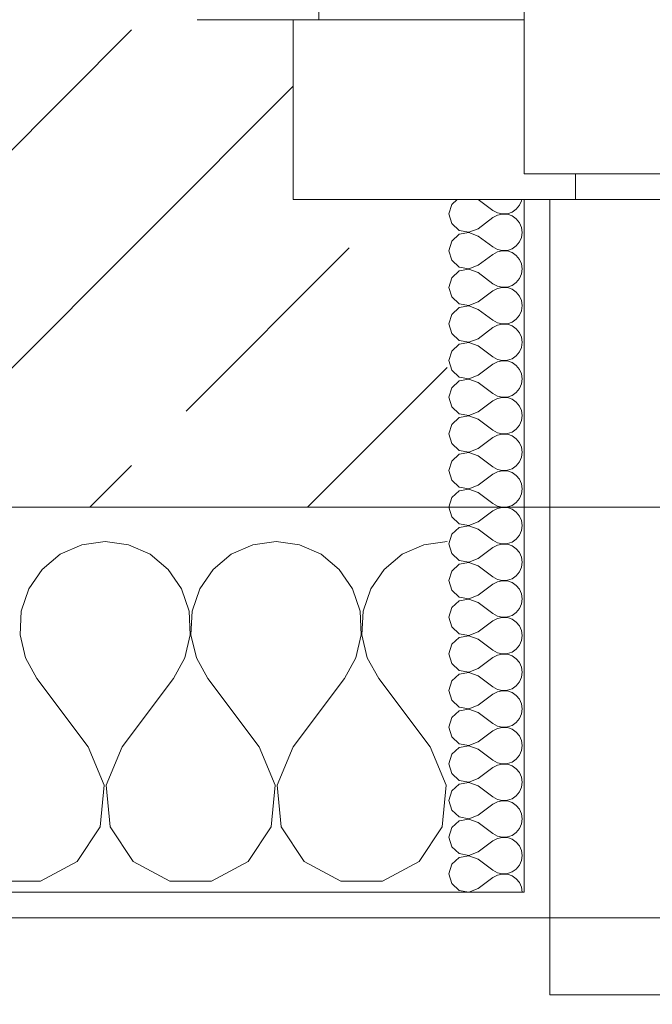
# Model space of a CAD drawing. Header units: metres. Extents: x -4 to 100, y -11 to 17.
# Tile 225 of 256: x 22.633 to 22.88, y -0.189 to 0.195. Entities that reach past the tile are written whole.
import ezdxf

# ---------------------------------------------------------------- set-up
doc = ezdxf.new("R2010")
doc.units = ezdxf.units.M
doc.header["$MEASUREMENT"] = 0
for name, pattern in [('Strichlinie eng', [0.115, 0.075, -0.04]), ('Untersicht', [0.1, 0.075, -0.025]), ('Wipeout_Contour', [1, 0, -1])]:
    doc.linetypes.add(name, pattern=pattern)
for name, color, linetype in [('152 - Bemaßung_ Beschriftung.Ausbau', 7, 'Continuous'), ('603 - Struktur.Bodenplatte_ Decke Roh', 7, 'Continuous'), ('604 - Struktur.Wand Aussen', 7, 'Continuous'), ('Neubau_653 - Abdeckung.TB Verkofferung', 7, 'Continuous')]:
    doc.layers.add(name, color=color, linetype=linetype)
doc.styles.add('ERSTELLTER_STIL_2', font='txt')
doc.dimstyles.new('ERSTELLTER_STIL__3', dxfattribs={"dimtxt": 0.1, "dimasz": 0.0532, "dimexe": 0.18, "dimexo": 0.0625, "dimgap": 0, "dimtad": 1, "dimzin": 0, "dimdsep": 46, "dimtxsty": 'ERSTELLTER_STIL_2', "dimblk": 'ARROWHEAD_2', "dimblk1": 'ARROWHEAD_2', "dimblk2": 'ARROWHEAD_2', "dimcen": 0.09, "dimse1": 1, "dimse2": 1, "dimclrd": 7, "dimclre": 7, "dimclrt": 7, "dimazin": 0, "dimtfac": 1, "dimtdec": 4, "dimtmove": 0, "dimatfit": 3, "dimfxl": 1, "dimtolj": 1, "dimtzin": 0, "dimarcsym": 0})
doc.dimstyles.new('ERSTELLTER_STIL__4', dxfattribs={"dimtxt": 0.1, "dimasz": 0.0532, "dimexe": 0.18, "dimexo": 0.0625, "dimgap": 0, "dimtad": 1, "dimzin": 0, "dimdsep": 46, "dimtxsty": 'ERSTELLTER_STIL_2', "dimblk": 'ARROWHEAD_2', "dimblk1": 'ARROWHEAD_2', "dimblk2": 'ARROWHEAD_2', "dimcen": 0.09, "dimse1": 1, "dimse2": 1, "dimclrd": 7, "dimclre": 7, "dimclrt": 7, "dimazin": 0, "dimtfac": 1, "dimtdec": 4, "dimtmove": 2, "dimatfit": 3, "dimfxl": 1, "dimtolj": 1, "dimtzin": 0, "dimarcsym": 0})
doc.dimstyles.new('ERSTELLTER_STIL__5', dxfattribs={"dimtxt": 0.1, "dimasz": 0.0532, "dimexe": 0.18, "dimexo": 0.0625, "dimgap": 0, "dimtad": 1, "dimtih": 1, "dimtoh": 1, "dimzin": 0, "dimdsep": 46, "dimtxsty": 'ERSTELLTER_STIL_2', "dimblk": 'ARROWHEAD_2', "dimblk1": 'ARROWHEAD_2', "dimblk2": 'ARROWHEAD_2', "dimcen": 0.09, "dimse1": 1, "dimse2": 1, "dimclrd": 7, "dimclre": 7, "dimclrt": 7, "dimazin": 0, "dimtfac": 1, "dimtdec": 4, "dimtmove": 0, "dimatfit": 3, "dimfxl": 1, "dimtolj": 1, "dimtzin": 0, "dimarcsym": 0})
pattern_1 = [(0, (0, 0), (0, 0.08660254), [0, -0.05]), (0, (0.025, 0.0433), (0, 0.08660254), [0, -0.05])]

# ---------------------------------------------------------------- blocks, each defined once
blk = doc.blocks.new('*X123')
at = {"layer": '604 - Struktur.Wand Aussen', "color": 7, "linetype": 'Continuous', "lineweight": 5}
for p, q in [((22.65756, -0.0096), (22.64914, -0.01331)), ((22.66667, -0.00833), (22.65756, -0.0096)), ((22.67578, -0.0096), (22.66667, -0.00833)), ((22.68419, -0.01331), (22.67578, -0.0096)), ((22.72422, -0.0096), (22.71581, -0.01331)), ((22.73333, -0.00833), (22.72422, -0.0096)), ((22.74244, -0.0096), (22.73333, -0.00833)), ((22.75086, -0.01331), (22.74244, -0.0096)), ((22.79089, -0.0096), (22.78248, -0.01331)), ((22.8, -0.00833), (22.79089, -0.0096)), ((22.64914, -0.01331), (22.64206, -0.01918)), ((22.69127, -0.01918), (22.68419, -0.01331)), ((22.71581, -0.01331), (22.70873, -0.01918)), ((22.75794, -0.01918), (22.75086, -0.01331)), ((22.78248, -0.01331), (22.77539, -0.01918)), ((22.64206, -0.01918), (22.63685, -0.02676)), ((22.69648, -0.02676), (22.69127, -0.01918)), ((22.70873, -0.01918), (22.70352, -0.02676)), ((22.76315, -0.02676), (22.75794, -0.01918)), ((22.77539, -0.01918), (22.77019, -0.02676)), ((22.63685, -0.02676), (22.63391, -0.03547)), ((22.69942, -0.03547), (22.69648, -0.02676)), ((22.70352, -0.02676), (22.70058, -0.03547)), ((22.76609, -0.03547), (22.76315, -0.02676)), ((22.77019, -0.02676), (22.76725, -0.03547)), ((22.63391, -0.03547), (22.63347, -0.04466)), ((22.69987, -0.04466), (22.69942, -0.03547)), ((22.70058, -0.03547), (22.70013, -0.04466)), ((22.76653, -0.04466), (22.76609, -0.03547)), ((22.76725, -0.03547), (22.7668, -0.04466)), ((22.63347, -0.04466), (22.63555, -0.05362)), ((22.69778, -0.05362), (22.69987, -0.04466)), ((22.70013, -0.04466), (22.70222, -0.05362)), ((22.76445, -0.05362), (22.76653, -0.04466)), ((22.7668, -0.04466), (22.76888, -0.05362)), ((22.63555, -0.05362), (22.64, -0.06167)), ((22.69333, -0.06167), (22.69778, -0.05362)), ((22.70222, -0.05362), (22.70667, -0.06167)), ((22.76, -0.06167), (22.76445, -0.05362)), ((22.76888, -0.05362), (22.77333, -0.06167)), ((22.66, -0.08833), (22.64, -0.06167)), ((22.67333, -0.08833), (22.69333, -0.06167)), ((22.72667, -0.08833), (22.70667, -0.06167)), ((22.74, -0.08833), (22.76, -0.06167)), ((22.79333, -0.08833), (22.77333, -0.06167)), ((22.66629, -0.1033), (22.66, -0.08833)), ((22.67333, -0.08833), (22.66705, -0.1033)), ((22.73295, -0.1033), (22.72667, -0.08833)), ((22.74, -0.08833), (22.73371, -0.1033)), ((22.79962, -0.1033), (22.79333, -0.08833)), ((22.66475, -0.11947), (22.66629, -0.1033)), ((22.66705, -0.1033), (22.66858, -0.11947)), ((22.73142, -0.11947), (22.73295, -0.1033)), ((22.73371, -0.1033), (22.73525, -0.11947)), ((22.79808, -0.11947), (22.79962, -0.1033)), ((22.65576, -0.13299), (22.66475, -0.11947)), ((22.66858, -0.11947), (22.67757, -0.13299)), ((22.72243, -0.13299), (22.73142, -0.11947)), ((22.73525, -0.11947), (22.74424, -0.13299)), ((22.7891, -0.13299), (22.79808, -0.11947)), ((22.64145, -0.14066), (22.65576, -0.13299)), ((22.67757, -0.13299), (22.69188, -0.14066)), ((22.70812, -0.14066), (22.72243, -0.13299)), ((22.74424, -0.13299), (22.75855, -0.14066)), ((22.77479, -0.14066), (22.7891, -0.13299)), ((22.62521, -0.14066), (22.64145, -0.14066)), ((22.69188, -0.14066), (22.70812, -0.14066)), ((22.75855, -0.14066), (22.77479, -0.14066))]:
    blk.add_line(p, q, dxfattribs=at)
blk = doc.blocks.new('*X141')
at = {"layer": '604 - Struktur.Wand Aussen', "color": 7, "linetype": 'Continuous', "lineweight": 5}
for p, q in [((22.80178, 0.12304), (22.80071, 0.11929)), ((22.80392, 0.125), (22.80178, 0.12304)), ((22.81214, 0.125), (22.81786, 0.12071)), ((22.82822, 0.12267), (22.82901, 0.12448)), ((22.82901, 0.12448), (22.82909, 0.125)), ((22.80071, 0.11929), (22.80178, 0.11553)), ((22.81786, 0.12071), (22.81958, 0.11976)), ((22.81958, 0.11976), (22.8215, 0.11931)), ((22.8215, 0.11926), (22.81958, 0.11881)), ((22.8215, 0.11931), (22.82347, 0.11941)), ((22.82347, 0.11916), (22.8215, 0.11926)), ((22.82347, 0.11941), (22.82534, 0.12004)), ((22.82534, 0.11853), (22.82347, 0.11916)), ((22.82534, 0.12004), (22.82696, 0.12116)), ((22.82696, 0.12116), (22.82822, 0.12267)), ((22.80178, 0.11553), (22.80466, 0.1129)), ((22.81214, 0.11357), (22.81786, 0.11786)), ((22.81958, 0.11881), (22.81786, 0.11786)), ((22.82696, 0.11742), (22.82534, 0.11853)), ((22.82822, 0.1159), (22.82696, 0.11742)), ((22.82901, 0.11409), (22.82822, 0.1159)), ((22.80466, 0.11139), (22.80178, 0.10876)), ((22.80466, 0.1129), (22.8085, 0.11217)), ((22.8085, 0.11211), (22.80466, 0.11139)), ((22.8085, 0.11217), (22.81214, 0.11357)), ((22.81214, 0.11071), (22.8085, 0.11211)), ((22.82929, 0.11214), (22.82901, 0.11409)), ((22.82901, 0.11019), (22.82929, 0.11214)), ((22.80178, 0.10876), (22.80071, 0.105)), ((22.81214, 0.11071), (22.81786, 0.10643)), ((22.82696, 0.10687), (22.82822, 0.10839)), ((22.82822, 0.10839), (22.82901, 0.11019)), ((22.80071, 0.105), (22.80178, 0.10124)), ((22.81786, 0.10643), (22.81958, 0.10547)), ((22.81958, 0.10453), (22.81786, 0.10357)), ((22.81958, 0.10547), (22.8215, 0.10503)), ((22.8215, 0.10497), (22.81958, 0.10453)), ((22.8215, 0.10503), (22.82347, 0.10512)), ((22.82347, 0.10488), (22.8215, 0.10497)), ((22.82347, 0.10512), (22.82534, 0.10575)), ((22.82534, 0.10425), (22.82347, 0.10488)), ((22.82534, 0.10575), (22.82696, 0.10687)), ((22.82696, 0.10313), (22.82534, 0.10425)), ((22.80178, 0.10124), (22.80466, 0.09861)), ((22.81214, 0.09929), (22.81786, 0.10357)), ((22.82822, 0.10161), (22.82696, 0.10313)), ((22.82901, 0.09981), (22.82822, 0.10161)), ((22.82929, 0.09786), (22.82901, 0.09981)), ((22.80466, 0.0971), (22.80178, 0.09447)), ((22.80466, 0.09861), (22.8085, 0.09789)), ((22.8085, 0.09783), (22.80466, 0.0971)), ((22.8085, 0.09789), (22.81214, 0.09929)), ((22.81214, 0.09643), (22.8085, 0.09783)), ((22.81214, 0.09643), (22.81786, 0.09214)), ((22.82901, 0.09591), (22.82929, 0.09786)), ((22.80178, 0.09447), (22.80071, 0.09071)), ((22.81786, 0.09214), (22.81958, 0.09119)), ((22.82534, 0.09147), (22.82696, 0.09258)), ((22.82696, 0.09258), (22.82822, 0.0941)), ((22.82822, 0.0941), (22.82901, 0.09591)), ((22.80071, 0.09071), (22.80178, 0.08696)), ((22.81214, 0.085), (22.81786, 0.08929)), ((22.81958, 0.09024), (22.81786, 0.08929)), ((22.81958, 0.09119), (22.8215, 0.09074)), ((22.8215, 0.09069), (22.81958, 0.09024)), ((22.8215, 0.09074), (22.82347, 0.09084)), ((22.82347, 0.09059), (22.8215, 0.09069)), ((22.82347, 0.09084), (22.82534, 0.09147)), ((22.82534, 0.08996), (22.82347, 0.09059)), ((22.82696, 0.08884), (22.82534, 0.08996)), ((22.82822, 0.08733), (22.82696, 0.08884)), ((22.80178, 0.08696), (22.80466, 0.08433)), ((22.8085, 0.0836), (22.81214, 0.085)), ((22.82901, 0.08552), (22.82822, 0.08733)), ((22.82929, 0.08357), (22.82901, 0.08552)), ((22.80466, 0.08282), (22.80178, 0.08018)), ((22.80466, 0.08433), (22.8085, 0.0836)), ((22.8085, 0.08354), (22.80466, 0.08282)), ((22.81214, 0.08214), (22.8085, 0.08354)), ((22.81214, 0.08214), (22.81786, 0.07786)), ((22.82822, 0.07982), (22.82901, 0.08162)), ((22.82901, 0.08162), (22.82929, 0.08357)), ((22.80178, 0.08018), (22.80071, 0.07643)), ((22.81786, 0.07786), (22.81958, 0.0769)), ((22.81958, 0.0769), (22.8215, 0.07646)), ((22.82347, 0.07655), (22.82534, 0.07718)), ((22.82534, 0.07718), (22.82696, 0.0783)), ((22.82696, 0.0783), (22.82822, 0.07982)), ((22.80071, 0.07643), (22.80178, 0.07267)), ((22.81214, 0.07071), (22.81786, 0.075)), ((22.81958, 0.07595), (22.81786, 0.075)), ((22.8215, 0.0764), (22.81958, 0.07595)), ((22.8215, 0.07646), (22.82347, 0.07655)), ((22.82347, 0.0763), (22.8215, 0.0764)), ((22.82534, 0.07567), (22.82347, 0.0763)), ((22.82696, 0.07456), (22.82534, 0.07567)), ((22.82822, 0.07304), (22.82696, 0.07456)), ((22.82901, 0.07124), (22.82822, 0.07304)), ((22.80178, 0.07267), (22.80466, 0.07004)), ((22.80466, 0.07004), (22.8085, 0.06931)), ((22.8085, 0.06926), (22.80466, 0.06853)), ((22.8085, 0.06931), (22.81214, 0.07071)), ((22.81214, 0.06786), (22.8085, 0.06926)), ((22.82929, 0.06929), (22.82901, 0.07124)), ((22.82901, 0.06733), (22.82929, 0.06929)), ((22.80178, 0.0659), (22.80071, 0.06214)), ((22.80466, 0.06853), (22.80178, 0.0659)), ((22.81214, 0.06786), (22.81786, 0.06357)), ((22.82696, 0.06401), (22.82822, 0.06553)), ((22.82822, 0.06553), (22.82901, 0.06733)), ((22.80071, 0.06214), (22.80178, 0.05839)), ((22.81786, 0.06357), (22.81958, 0.06262)), ((22.81958, 0.06167), (22.81786, 0.06071)), ((22.81958, 0.06262), (22.8215, 0.06217)), ((22.8215, 0.06211), (22.81958, 0.06167)), ((22.8215, 0.06217), (22.82347, 0.06227)), ((22.82347, 0.06202), (22.8215, 0.06211)), ((22.82347, 0.06227), (22.82534, 0.0629)), ((22.82534, 0.06139), (22.82347, 0.06202)), ((22.82534, 0.0629), (22.82696, 0.06401)), ((22.82696, 0.06027), (22.82534, 0.06139)), ((22.80178, 0.05839), (22.80466, 0.05575)), ((22.81214, 0.05643), (22.81786, 0.06071)), ((22.82822, 0.05876), (22.82696, 0.06027)), ((22.82901, 0.05695), (22.82822, 0.05876)), ((22.80466, 0.05425), (22.80178, 0.05161)), ((22.80466, 0.05575), (22.8085, 0.05503)), ((22.8085, 0.05497), (22.80466, 0.05425)), ((22.8085, 0.05503), (22.81214, 0.05643)), ((22.81214, 0.05357), (22.8085, 0.05497)), ((22.82929, 0.055), (22.82901, 0.05695)), ((22.82901, 0.05305), (22.82929, 0.055)), ((22.80178, 0.05161), (22.80071, 0.04786)), ((22.81214, 0.05357), (22.81786, 0.04929)), ((22.82696, 0.04973), (22.82822, 0.05124)), ((22.82822, 0.05124), (22.82901, 0.05305)), ((22.80071, 0.04786), (22.80178, 0.0441)), ((22.81214, 0.04214), (22.81786, 0.04643)), ((22.81786, 0.04929), (22.81958, 0.04833)), ((22.81958, 0.04738), (22.81786, 0.04643)), ((22.81958, 0.04833), (22.8215, 0.04789)), ((22.8215, 0.04783), (22.81958, 0.04738)), ((22.8215, 0.04789), (22.82347, 0.04798)), ((22.82347, 0.04773), (22.8215, 0.04783)), ((22.82347, 0.04798), (22.82534, 0.04861)), ((22.82534, 0.0471), (22.82347, 0.04773)), ((22.82534, 0.04861), (22.82696, 0.04973)), ((22.82696, 0.04599), (22.82534, 0.0471)), ((22.80178, 0.0441), (22.80466, 0.04147)), ((22.82822, 0.04447), (22.82696, 0.04599)), ((22.82901, 0.04267), (22.82822, 0.04447)), ((22.82929, 0.04071), (22.82901, 0.04267)), ((22.80466, 0.03996), (22.80178, 0.03733)), ((22.80466, 0.04147), (22.8085, 0.04074)), ((22.8085, 0.04069), (22.80466, 0.03996)), ((22.8085, 0.04074), (22.81214, 0.04214)), ((22.81214, 0.03929), (22.8085, 0.04069)), ((22.81214, 0.03929), (22.81786, 0.035)), ((22.82822, 0.03696), (22.82901, 0.03876)), ((22.82901, 0.03876), (22.82929, 0.04071)), ((22.80178, 0.03733), (22.80071, 0.03357)), ((22.81786, 0.035), (22.81958, 0.03405)), ((22.82534, 0.03433), (22.82696, 0.03544)), ((22.82696, 0.03544), (22.82822, 0.03696)), ((22.80071, 0.03357), (22.80178, 0.02982)), ((22.81214, 0.02786), (22.81786, 0.03214)), ((22.81958, 0.0331), (22.81786, 0.03214)), ((22.81958, 0.03405), (22.8215, 0.0336)), ((22.8215, 0.03354), (22.81958, 0.0331)), ((22.8215, 0.0336), (22.82347, 0.0337)), ((22.82347, 0.03345), (22.8215, 0.03354)), ((22.82347, 0.0337), (22.82534, 0.03433)), ((22.82534, 0.03282), (22.82347, 0.03345)), ((22.82696, 0.0317), (22.82534, 0.03282)), ((22.82822, 0.03018), (22.82696, 0.0317)), ((22.80178, 0.02982), (22.80466, 0.02718)), ((22.80466, 0.02718), (22.8085, 0.02646)), ((22.8085, 0.02646), (22.81214, 0.02786)), ((22.82901, 0.02838), (22.82822, 0.03018)), ((22.82929, 0.02643), (22.82901, 0.02838)), ((22.80178, 0.02304), (22.80071, 0.01929)), ((22.80466, 0.02567), (22.80178, 0.02304)), ((22.8085, 0.0264), (22.80466, 0.02567)), ((22.81214, 0.025), (22.8085, 0.0264)), ((22.81214, 0.025), (22.81786, 0.02071)), ((22.82822, 0.02267), (22.82901, 0.02448)), ((22.82901, 0.02448), (22.82929, 0.02643)), ((22.80071, 0.01929), (22.80178, 0.01553)), ((22.81786, 0.02071), (22.81958, 0.01976)), ((22.81958, 0.01976), (22.8215, 0.01931)), ((22.8215, 0.01926), (22.81958, 0.01881)), ((22.8215, 0.01931), (22.82347, 0.01941)), ((22.82347, 0.01916), (22.8215, 0.01926)), ((22.82347, 0.01941), (22.82534, 0.02004)), ((22.82534, 0.02004), (22.82696, 0.02116)), ((22.82696, 0.02116), (22.82822, 0.02267)), ((22.80178, 0.01553), (22.80466, 0.0129)), ((22.81214, 0.01357), (22.81786, 0.01786)), ((22.81958, 0.01881), (22.81786, 0.01786)), ((22.82534, 0.01853), (22.82347, 0.01916)), ((22.82696, 0.01742), (22.82534, 0.01853)), ((22.82822, 0.0159), (22.82696, 0.01742)), ((22.82901, 0.01409), (22.82822, 0.0159)), ((22.80466, 0.0129), (22.8085, 0.01217)), ((22.8085, 0.01211), (22.80466, 0.01139)), ((22.8085, 0.01217), (22.81214, 0.01357)), ((22.81214, 0.01071), (22.8085, 0.01211)), ((22.82929, 0.01214), (22.82901, 0.01409)), ((22.82901, 0.01019), (22.82929, 0.01214)), ((22.80178, 0.00876), (22.80071, 0.005)), ((22.80466, 0.01139), (22.80178, 0.00876)), ((22.81214, 0.01071), (22.81786, 0.00643)), ((22.82696, 0.00687), (22.82822, 0.00839)), ((22.82822, 0.00839), (22.82901, 0.01019)), ((22.80071, 0.005), (22.80178, 0.00124)), ((22.81786, 0.00643), (22.81958, 0.00547)), ((22.81958, 0.00453), (22.81786, 0.00357)), ((22.81958, 0.00547), (22.8215, 0.00503)), ((22.8215, 0.00497), (22.81958, 0.00453)), ((22.8215, 0.00503), (22.82347, 0.00512)), ((22.82347, 0.00488), (22.8215, 0.00497)), ((22.82347, 0.00512), (22.82534, 0.00575)), ((22.82534, 0.00425), (22.82347, 0.00488)), ((22.82534, 0.00575), (22.82696, 0.00687)), ((22.82696, 0.00313), (22.82534, 0.00425)), ((22.80178, 0.00124), (22.80466, -0.00139)), ((22.81214, -0.00071), (22.81786, 0.00357)), ((22.82822, 0.00161), (22.82696, 0.00313)), ((22.82901, -0.00019), (22.82822, 0.00161)), ((22.80466, -0.0029), (22.80178, -0.00553)), ((22.80466, -0.00139), (22.8085, -0.00211)), ((22.8085, -0.00217), (22.80466, -0.0029)), ((22.8085, -0.00211), (22.81214, -0.00071)), ((22.81214, -0.00357), (22.8085, -0.00217)), ((22.81214, -0.00357), (22.81786, -0.00786)), ((22.82929, -0.00214), (22.82901, -0.00019)), ((22.82901, -0.00409), (22.82929, -0.00214)), ((22.80178, -0.00553), (22.80071, -0.00929)), ((22.82534, -0.00853), (22.82696, -0.00742)), ((22.82696, -0.00742), (22.82822, -0.0059)), ((22.82822, -0.0059), (22.82901, -0.00409)), ((22.80071, -0.00929), (22.80178, -0.01304)), ((22.81214, -0.015), (22.81786, -0.01071)), ((22.81786, -0.00786), (22.81958, -0.00881)), ((22.81958, -0.00976), (22.81786, -0.01071)), ((22.81958, -0.00881), (22.8215, -0.00926)), ((22.8215, -0.00931), (22.81958, -0.00976)), ((22.8215, -0.00926), (22.82347, -0.00916)), ((22.82347, -0.00941), (22.8215, -0.00931)), ((22.82347, -0.00916), (22.82534, -0.00853)), ((22.82534, -0.01004), (22.82347, -0.00941)), ((22.82696, -0.01116), (22.82534, -0.01004)), ((22.82822, -0.01267), (22.82696, -0.01116)), ((22.80178, -0.01304), (22.80466, -0.01567)), ((22.8085, -0.0164), (22.81214, -0.015)), ((22.82901, -0.01448), (22.82822, -0.01267)), ((22.82929, -0.01643), (22.82901, -0.01448)), ((22.80466, -0.01718), (22.80178, -0.01982)), ((22.80466, -0.01567), (22.8085, -0.0164)), ((22.8085, -0.01646), (22.80466, -0.01718)), ((22.81214, -0.01786), (22.8085, -0.01646)), ((22.81214, -0.01786), (22.81786, -0.02214)), ((22.82822, -0.02018), (22.82901, -0.01838)), ((22.82901, -0.01838), (22.82929, -0.01643)), ((22.80178, -0.01982), (22.80071, -0.02357)), ((22.81786, -0.02214), (22.81958, -0.0231)), ((22.82347, -0.02345), (22.82534, -0.02282)), ((22.82534, -0.02282), (22.82696, -0.0217)), ((22.82696, -0.0217), (22.82822, -0.02018)), ((22.80071, -0.02357), (22.80178, -0.02733)), ((22.81214, -0.02929), (22.81786, -0.025)), ((22.81958, -0.02405), (22.81786, -0.025)), ((22.81958, -0.0231), (22.8215, -0.02354)), ((22.8215, -0.0236), (22.81958, -0.02405)), ((22.8215, -0.02354), (22.82347, -0.02345)), ((22.82347, -0.0237), (22.8215, -0.0236)), ((22.82534, -0.02433), (22.82347, -0.0237)), ((22.82696, -0.02544), (22.82534, -0.02433)), ((22.82822, -0.02696), (22.82696, -0.02544)), ((22.80178, -0.02733), (22.80466, -0.02996)), ((22.80466, -0.02996), (22.8085, -0.03069)), ((22.8085, -0.03069), (22.81214, -0.02929)), ((22.82901, -0.02876), (22.82822, -0.02696)), ((22.82929, -0.03071), (22.82901, -0.02876)), ((22.80178, -0.0341), (22.80071, -0.03786)), ((22.80466, -0.03147), (22.80178, -0.0341)), ((22.8085, -0.03074), (22.80466, -0.03147)), ((22.81214, -0.03214), (22.8085, -0.03074)), ((22.81214, -0.03214), (22.81786, -0.03643)), ((22.82696, -0.03599), (22.82822, -0.03447)), ((22.82822, -0.03447), (22.82901, -0.03267)), ((22.82901, -0.03267), (22.82929, -0.03071)), ((22.80071, -0.03786), (22.80178, -0.04161)), ((22.81786, -0.03643), (22.81958, -0.03738)), ((22.81958, -0.03833), (22.81786, -0.03929)), ((22.81958, -0.03738), (22.8215, -0.03783)), ((22.8215, -0.03789), (22.81958, -0.03833)), ((22.8215, -0.03783), (22.82347, -0.03773)), ((22.82347, -0.03798), (22.8215, -0.03789)), ((22.82347, -0.03773), (22.82534, -0.0371)), ((22.82534, -0.03861), (22.82347, -0.03798)), ((22.82534, -0.0371), (22.82696, -0.03599)), ((22.80178, -0.04161), (22.80466, -0.04425)), ((22.81214, -0.04357), (22.81786, -0.03929)), ((22.82696, -0.03973), (22.82534, -0.03861)), ((22.82822, -0.04124), (22.82696, -0.03973)), ((22.82901, -0.04305), (22.82822, -0.04124)), ((22.80466, -0.04575), (22.80178, -0.04839)), ((22.80466, -0.04425), (22.8085, -0.04497)), ((22.8085, -0.04503), (22.80466, -0.04575)), ((22.8085, -0.04497), (22.81214, -0.04357)), ((22.81214, -0.04643), (22.8085, -0.04503)), ((22.82929, -0.045), (22.82901, -0.04305)), ((22.82901, -0.04695), (22.82929, -0.045)), ((22.80178, -0.04839), (22.80071, -0.05214)), ((22.81214, -0.04643), (22.81786, -0.05071)), ((22.82696, -0.05027), (22.82822, -0.04876)), ((22.82822, -0.04876), (22.82901, -0.04695)), ((22.80071, -0.05214), (22.80178, -0.0559)), ((22.81214, -0.05786), (22.81786, -0.05357)), ((22.81786, -0.05071), (22.81958, -0.05167)), ((22.81958, -0.05262), (22.81786, -0.05357)), ((22.81958, -0.05167), (22.8215, -0.05211)), ((22.8215, -0.05217), (22.81958, -0.05262)), ((22.8215, -0.05211), (22.82347, -0.05202)), ((22.82347, -0.05227), (22.8215, -0.05217)), ((22.82347, -0.05202), (22.82534, -0.05139)), ((22.82534, -0.0529), (22.82347, -0.05227)), ((22.82534, -0.05139), (22.82696, -0.05027)), ((22.82696, -0.05401), (22.82534, -0.0529)), ((22.80178, -0.0559), (22.80466, -0.05853)), ((22.82822, -0.05553), (22.82696, -0.05401)), ((22.82901, -0.05733), (22.82822, -0.05553)), ((22.82929, -0.05929), (22.82901, -0.05733)), ((22.80466, -0.06004), (22.80178, -0.06267)), ((22.80466, -0.05853), (22.8085, -0.05926)), ((22.8085, -0.05931), (22.80466, -0.06004)), ((22.8085, -0.05926), (22.81214, -0.05786)), ((22.81214, -0.06071), (22.8085, -0.05931)), ((22.81214, -0.06071), (22.81786, -0.065)), ((22.82822, -0.06304), (22.82901, -0.06124)), ((22.82901, -0.06124), (22.82929, -0.05929)), ((22.80178, -0.06267), (22.80071, -0.06643)), ((22.81786, -0.065), (22.81958, -0.06595)), ((22.82534, -0.06567), (22.82696, -0.06456)), ((22.82696, -0.06456), (22.82822, -0.06304)), ((22.80071, -0.06643), (22.80178, -0.07018)), ((22.81214, -0.07214), (22.81786, -0.06786)), ((22.81958, -0.0669), (22.81786, -0.06786)), ((22.81958, -0.06595), (22.8215, -0.0664)), ((22.8215, -0.06646), (22.81958, -0.0669)), ((22.8215, -0.0664), (22.82347, -0.0663)), ((22.82347, -0.06655), (22.8215, -0.06646)), ((22.82347, -0.0663), (22.82534, -0.06567)), ((22.82534, -0.06718), (22.82347, -0.06655)), ((22.82696, -0.0683), (22.82534, -0.06718)), ((22.82822, -0.06982), (22.82696, -0.0683)), ((22.80178, -0.07018), (22.80466, -0.07282)), ((22.80466, -0.07282), (22.8085, -0.07354)), ((22.8085, -0.07354), (22.81214, -0.07214)), ((22.82901, -0.07162), (22.82822, -0.06982)), ((22.82929, -0.07357), (22.82901, -0.07162)), ((22.80466, -0.07433), (22.80178, -0.07696)), ((22.8085, -0.0736), (22.80466, -0.07433)), ((22.81214, -0.075), (22.8085, -0.0736)), ((22.81214, -0.075), (22.81786, -0.07929)), ((22.82822, -0.07733), (22.82901, -0.07552)), ((22.82901, -0.07552), (22.82929, -0.07357)), ((22.80178, -0.07696), (22.80071, -0.08071)), ((22.81786, -0.07929), (22.81958, -0.08024)), ((22.81958, -0.08024), (22.8215, -0.08069)), ((22.82347, -0.08059), (22.82534, -0.07996)), ((22.82534, -0.07996), (22.82696, -0.07884)), ((22.82696, -0.07884), (22.82822, -0.07733)), ((22.80071, -0.08071), (22.80178, -0.08447)), ((22.81214, -0.08643), (22.81786, -0.08214)), ((22.81958, -0.08119), (22.81786, -0.08214)), ((22.8215, -0.08074), (22.81958, -0.08119)), ((22.8215, -0.08069), (22.82347, -0.08059)), ((22.82347, -0.08084), (22.8215, -0.08074)), ((22.82534, -0.08147), (22.82347, -0.08084)), ((22.82696, -0.08258), (22.82534, -0.08147)), ((22.82822, -0.0841), (22.82696, -0.08258)), ((22.82901, -0.08591), (22.82822, -0.0841)), ((22.80178, -0.08447), (22.80466, -0.0871)), ((22.80466, -0.0871), (22.8085, -0.08783)), ((22.8085, -0.08789), (22.80466, -0.08861)), ((22.8085, -0.08783), (22.81214, -0.08643)), ((22.81214, -0.08929), (22.8085, -0.08789)), ((22.82929, -0.08786), (22.82901, -0.08591)), ((22.82901, -0.08981), (22.82929, -0.08786)), ((22.80178, -0.09124), (22.80071, -0.095)), ((22.80466, -0.08861), (22.80178, -0.09124)), ((22.81214, -0.08929), (22.81786, -0.09357)), ((22.82696, -0.09313), (22.82822, -0.09161)), ((22.82822, -0.09161), (22.82901, -0.08981)), ((22.80071, -0.095), (22.80178, -0.09876)), ((22.81786, -0.09357), (22.81958, -0.09453)), ((22.81958, -0.09547), (22.81786, -0.09643)), ((22.81958, -0.09453), (22.8215, -0.09497)), ((22.8215, -0.09503), (22.81958, -0.09547)), ((22.8215, -0.09497), (22.82347, -0.09488)), ((22.82347, -0.09512), (22.8215, -0.09503)), ((22.82347, -0.09488), (22.82534, -0.09425)), ((22.82534, -0.09575), (22.82347, -0.09512)), ((22.82534, -0.09425), (22.82696, -0.09313)), ((22.82696, -0.09687), (22.82534, -0.09575)), ((22.80178, -0.09876), (22.80466, -0.10139)), ((22.81214, -0.10071), (22.81786, -0.09643)), ((22.82822, -0.09839), (22.82696, -0.09687)), ((22.82901, -0.10019), (22.82822, -0.09839)), ((22.80466, -0.1029), (22.80178, -0.10553)), ((22.80466, -0.10139), (22.8085, -0.10211)), ((22.8085, -0.10217), (22.80466, -0.1029)), ((22.8085, -0.10211), (22.81214, -0.10071)), ((22.81214, -0.10357), (22.8085, -0.10217)), ((22.81214, -0.10357), (22.81786, -0.10786)), ((22.82929, -0.10214), (22.82901, -0.10019)), ((22.82901, -0.10409), (22.82929, -0.10214)), ((22.80178, -0.10553), (22.80071, -0.10929)), ((22.82534, -0.10853), (22.82696, -0.10742)), ((22.82696, -0.10742), (22.82822, -0.1059)), ((22.82822, -0.1059), (22.82901, -0.10409)), ((22.80071, -0.10929), (22.80178, -0.11304)), ((22.81214, -0.115), (22.81786, -0.11071)), ((22.81786, -0.10786), (22.81958, -0.10881)), ((22.81958, -0.10976), (22.81786, -0.11071)), ((22.81958, -0.10881), (22.8215, -0.10926)), ((22.8215, -0.10931), (22.81958, -0.10976)), ((22.8215, -0.10926), (22.82347, -0.10916)), ((22.82347, -0.10941), (22.8215, -0.10931)), ((22.82347, -0.10916), (22.82534, -0.10853)), ((22.82534, -0.11004), (22.82347, -0.10941)), ((22.82696, -0.11116), (22.82534, -0.11004)), ((22.82822, -0.11267), (22.82696, -0.11116)), ((22.80178, -0.11304), (22.80466, -0.11567)), ((22.8085, -0.1164), (22.81214, -0.115)), ((22.82901, -0.11448), (22.82822, -0.11267)), ((22.82929, -0.11643), (22.82901, -0.11448)), ((22.80466, -0.11718), (22.80178, -0.11982)), ((22.80466, -0.11567), (22.8085, -0.1164)), ((22.8085, -0.11646), (22.80466, -0.11718)), ((22.81214, -0.11786), (22.8085, -0.11646)), ((22.81214, -0.11786), (22.81786, -0.12214)), ((22.82822, -0.12018), (22.82901, -0.11838)), ((22.82901, -0.11838), (22.82929, -0.11643)), ((22.80178, -0.11982), (22.80071, -0.12357)), ((22.81786, -0.12214), (22.81958, -0.1231)), ((22.82534, -0.12282), (22.82696, -0.1217)), ((22.82696, -0.1217), (22.82822, -0.12018)), ((22.80071, -0.12357), (22.80178, -0.12733)), ((22.81214, -0.12929), (22.81786, -0.125)), ((22.81958, -0.12405), (22.81786, -0.125)), ((22.81958, -0.1231), (22.8215, -0.12354)), ((22.8215, -0.1236), (22.81958, -0.12405)), ((22.8215, -0.12354), (22.82347, -0.12345)), ((22.82347, -0.1237), (22.8215, -0.1236)), ((22.82347, -0.12345), (22.82534, -0.12282)), ((22.82534, -0.12433), (22.82347, -0.1237)), ((22.82696, -0.12544), (22.82534, -0.12433)), ((22.82822, -0.12696), (22.82696, -0.12544)), ((22.80178, -0.12733), (22.80466, -0.12996)), ((22.80466, -0.12996), (22.8085, -0.13069)), ((22.8085, -0.13069), (22.81214, -0.12929)), ((22.82901, -0.12876), (22.82822, -0.12696)), ((22.82929, -0.13071), (22.82901, -0.12876)), ((22.80178, -0.1341), (22.80071, -0.13786)), ((22.80466, -0.13147), (22.80178, -0.1341)), ((22.8085, -0.13074), (22.80466, -0.13147)), ((22.81214, -0.13214), (22.8085, -0.13074)), ((22.81214, -0.13214), (22.81786, -0.13643)), ((22.82822, -0.13447), (22.82901, -0.13267)), ((22.82901, -0.13267), (22.82929, -0.13071)), ((22.80071, -0.13786), (22.80178, -0.14161)), ((22.81786, -0.13643), (22.81958, -0.13738)), ((22.81958, -0.13738), (22.8215, -0.13783)), ((22.8215, -0.13789), (22.81958, -0.13833)), ((22.8215, -0.13783), (22.82347, -0.13773)), ((22.82347, -0.13798), (22.8215, -0.13789)), ((22.82347, -0.13773), (22.82534, -0.1371)), ((22.82534, -0.13861), (22.82347, -0.13798)), ((22.82534, -0.1371), (22.82696, -0.13599)), ((22.82696, -0.13599), (22.82822, -0.13447)), ((22.80178, -0.14161), (22.80466, -0.14425)), ((22.81214, -0.14357), (22.81786, -0.13929)), ((22.81958, -0.13833), (22.81786, -0.13929)), ((22.82696, -0.13973), (22.82534, -0.13861)), ((22.82822, -0.14124), (22.82696, -0.13973)), ((22.82901, -0.14305), (22.82822, -0.14124)), ((22.80466, -0.14425), (22.8085, -0.14497)), ((22.8085, -0.14497), (22.81214, -0.14357)), ((22.82929, -0.145), (22.82901, -0.14305))]:
    blk.add_line(p, q, dxfattribs=at)
blk = doc.blocks.new('*D221')
at = {"layer": '152 - Bemaßung_ Beschriftung.Ausbau', "color": 7, "linetype": 'Continuous', "lineweight": 5}
for p, q in [((36.20155, 0.02521), (36.27155, -0.01521)), ((36.23655, -0.02923), (36.23655, 0.005))]:
    blk.add_line(p, q, dxfattribs=at)
at = {"layer": '152 - Bemaßung_ Beschriftung.Ausbau', "color": 7, "lineweight": 5, "insert": (36.21655, -0.167), "char_height": 0.1, "attachment_point": 7, "rotation": 90, "style": 'ERSTELLTER_STIL_2'}
blk.add_mtext('\\A1;{\\pql;\\fArial|b0|i0|c0|p38;12}', dxfattribs=at)
blk = doc.blocks.new('ARROWHEAD_2')
at = {"color": 0, "linetype": 'Continuous', "lineweight": 0}
for p, q in [((-0.3781, -0.655), (0.3781, 0.655)), ((0, 0), (-1, 0))]:
    blk.add_line(p, q, dxfattribs=at)
blk = doc.blocks.new('*D222')
at = {"layer": '152 - Bemaßung_ Beschriftung.Ausbau', "color": 7, "linetype": 'Continuous', "lineweight": 5}
for p, q in [((36.20155, 0.02521), (36.27155, -0.01521)), ((36.23655, -0.02923), (36.23655, 0.005))]:
    blk.add_line(p, q, dxfattribs=at)
blk = doc.blocks.new('*D223')
at = {"layer": '152 - Bemaßung_ Beschriftung.Ausbau', "color": 7, "linetype": 'Continuous', "lineweight": 5}
for p, q in [((36.20155, 0.14521), (36.27155, 0.10479)), ((36.28905, 0.125), (36.18405, 0.125)), ((36.23655, 0.005), (36.23655, 0.125)), ((36.20155, 0.02521), (36.27155, -0.01521)), ((36.28905, 0.005), (36.18405, 0.005)), ((36.23655, -0.02923), (36.23655, 0.005))]:
    blk.add_line(p, q, dxfattribs=at)
blk = doc.blocks.new('*D224')
at = {"layer": '152 - Bemaßung_ Beschriftung.Ausbau', "color": 7, "linetype": 'Continuous', "lineweight": 5}
for p, q in [((36.27155, 0.22479), (36.20155, 0.26521)), ((36.28905, 0.245), (36.18405, 0.245)), ((36.23655, 0.125), (36.23655, 0.245)), ((36.20155, 0.14521), (36.27155, 0.10479)), ((36.28905, 0.125), (36.18405, 0.125))]:
    blk.add_line(p, q, dxfattribs=at)
blk = doc.blocks.new('*D454')
at = {"layer": '152 - Bemaßung_ Beschriftung.Ausbau', "color": 7, "linetype": 'Continuous', "lineweight": 5}
for p, q in [((21.52, -4.1125), (21.52, -4.0075)), ((22.74, -4.1125), (22.74, -4.0075)), ((21.54021, -4.025), (21.49979, -4.095)), ((22.76021, -4.025), (22.71979, -4.095)), ((19.12, -4.06), (21.52, -4.06)), ((21.52, -4.06), (22.74, -4.06)), ((22.74, -4.06), (25.14, -4.06))]:
    blk.add_line(p, q, dxfattribs=at)
at = {"layer": '152 - Bemaßung_ Beschriftung.Ausbau', "color": 7, "lineweight": 5, "insert": (21.99697, -4.04), "char_height": 0.1, "attachment_point": 7, "style": 'ERSTELLTER_STIL_2'}
blk.add_mtext('\\A1;{\\pql;\\fArial|b0|i0|c0|p38;1,22}', dxfattribs=at)
blk = doc.blocks.new('*D455')
at = {"layer": '152 - Bemaßung_ Beschriftung.Ausbau', "color": 7, "linetype": 'Continuous', "lineweight": 5}
for p, q in [((25.14, -4.1125), (25.14, -4.0075)), ((22.76021, -4.025), (22.71979, -4.095)), ((25.16021, -4.025), (25.11979, -4.095)), ((22.74, -4.06), (25.14, -4.06)), ((25.14, -4.06), (26.34, -4.06))]:
    blk.add_line(p, q, dxfattribs=at)
at = {"layer": '152 - Bemaßung_ Beschriftung.Ausbau', "color": 7, "lineweight": 5, "char_height": 0.1, "attachment_point": 7, "style": 'ERSTELLTER_STIL_2'}
for s, insert in [('\\A1;{\\pql;\\fArial|b0|i0|c0|p38;2,40}', (23.80697, -4.04)), ('\\A1;{\\pql;\\fArial|b0|i0|c0|p38;2,01}', (23.80697, -4.18))]:
    blk.add_mtext(s, dxfattribs=dict(at, insert=insert))
blk = doc.blocks.new('*D491')
at = {"layer": '152 - Bemaßung_ Beschriftung.Ausbau', "color": 7, "linetype": 'Continuous', "lineweight": 5}
for p, q in [((22.19997, -4.6125), (22.19997, -4.5075)), ((25.63997, -4.6125), (25.63997, -4.5075)), ((22.22018, -4.525), (22.17977, -4.595)), ((25.66018, -4.525), (25.61977, -4.595)), ((22.03997, -4.56), (22.19997, -4.56)), ((22.19997, -4.56), (25.63997, -4.56)), ((25.63997, -4.56), (25.77997, -4.56))]:
    blk.add_line(p, q, dxfattribs=at)
at = {"layer": '152 - Bemaßung_ Beschriftung.Ausbau', "color": 7, "lineweight": 5, "char_height": 0.1, "attachment_point": 7, "style": 'ERSTELLTER_STIL_2'}
for s, insert in [('\\A1;{\\pql;\\fArial|b0|i0|c0|p38;3,44}', (23.71106, -4.54)), ('\\A1;{\\pql;\\fArial|b0|i0|c0|p38;14}', (25.46797, -4.54))]:
    blk.add_mtext(s, dxfattribs=dict(at, insert=insert))
blk = doc.blocks.new('*D533')
at = {"layer": '152 - Bemaßung_ Beschriftung.Ausbau', "color": 7, "linetype": 'Continuous', "lineweight": 5}
for p, q in [((22.27999, -5.1125), (22.27999, -5.0075)), ((22.0002, -5.025), (21.95978, -5.095)), ((22.3002, -5.025), (22.25978, -5.095)), ((21.97999, -5.06), (22.27999, -5.06)), ((22.27999, -5.06), (25.57999, -5.06))]:
    blk.add_line(p, q, dxfattribs=at)
at = {"layer": '152 - Bemaßung_ Beschriftung.Ausbau', "color": 7, "lineweight": 5, "insert": (22.0541, -5.04), "char_height": 0.1, "attachment_point": 7, "style": 'ERSTELLTER_STIL_2'}
blk.add_mtext('\\A1;{\\pql;\\fArial|b0|i0|c0|p38;30}', dxfattribs=at)
blk = doc.blocks.new('*D534')
at = {"layer": '152 - Bemaßung_ Beschriftung.Ausbau', "color": 7, "linetype": 'Continuous', "lineweight": 5}
for p, q in [((25.57999, -5.1125), (25.57999, -5.0075)), ((22.3002, -5.025), (22.25978, -5.095)), ((25.6002, -5.025), (25.55978, -5.095)), ((22.27999, -5.06), (25.57999, -5.06)), ((25.57999, -5.06), (25.87999, -5.06))]:
    blk.add_line(p, q, dxfattribs=at)
at = {"layer": '152 - Bemaßung_ Beschriftung.Ausbau', "color": 7, "lineweight": 5, "insert": (23.79696, -5.04), "char_height": 0.1, "attachment_point": 7, "style": 'ERSTELLTER_STIL_2'}
blk.add_mtext('\\A1;{\\pql;\\fArial|b0|i0|c0|p38;3,30}', dxfattribs=at)
blk = doc.blocks.new('*D562')
at = {"layer": '152 - Bemaßung_ Beschriftung.Ausbau', "color": 7, "linetype": 'Continuous', "lineweight": 5}
for p, q in [((-0.165, -6.1125), (-0.165, -6.0075)), ((62.42503, -6.1125), (62.42503, -6.0075)), ((-0.14479, -6.025), (-0.18521, -6.095)), ((62.40482, -6.095), (62.44523, -6.025)), ((-0.19923, -6.06), (-0.165, -6.06)), ((-0.165, -6.06), (62.42503, -6.06)), ((62.42503, -6.06), (62.45926, -6.06))]:
    blk.add_line(p, q, dxfattribs=at)
at = {"layer": '152 - Bemaßung_ Beschriftung.Ausbau', "color": 7, "lineweight": 5, "insert": (30.95904, -6.04), "char_height": 0.1, "attachment_point": 7, "style": 'ERSTELLTER_STIL_2'}
blk.add_mtext('\\A1;{\\pql;\\fArial|b0|i0|c0|p38;62,59}', dxfattribs=at)
blk = doc.blocks.new('*D712')
at = {"layer": '152 - Bemaßung_ Beschriftung.Ausbau', "color": 7, "linetype": 'Continuous', "lineweight": 5}
for p, q in [((45.74533, 0.02521), (45.81533, -0.01521)), ((45.78033, -0.07), (45.78033, 0.005)), ((45.74533, -0.04979), (45.81533, -0.09021)), ((45.83283, -0.07), (45.72783, -0.07))]:
    blk.add_line(p, q, dxfattribs=at)
at = {"color": 254, "linetype": 'Wipeout_Contour', "lineweight": 0, "ltscale": 182.403055}
blk.add_wipeout([(45.66937, -0.10529), (45.66937, 0.06354), (45.52651, 0.06354), (45.52651, -0.10529)], dxfattribs=at).dxf.layer = '152 - Bemaßung_ Beschriftung.Ausbau'
blk = doc.blocks.new('*D713')
at = {"layer": '152 - Bemaßung_ Beschriftung.Ausbau', "color": 7, "linetype": 'Continuous', "lineweight": 5}
for p, q in [((45.78033, 0.245), (45.78033, 3.72)), ((45.74533, 0.26521), (45.81533, 0.22479)), ((45.83283, 0.245), (45.72783, 0.245)), ((45.78033, 0.005), (45.78033, 0.245)), ((45.74533, 0.02521), (45.81533, -0.01521)), ((45.83283, 0.005), (45.72783, 0.005)), ((45.78033, -0.07), (45.78033, 0.005))]:
    blk.add_line(p, q, dxfattribs=at)
at = {"color": 254, "linetype": 'Wipeout_Contour', "lineweight": 0, "ltscale": 182.403055}
blk.add_wipeout([(45.66937, -0.10529), (45.66937, 0.06354), (45.52651, 0.06354), (45.52651, -0.10529)], dxfattribs=at).dxf.layer = '152 - Bemaßung_ Beschriftung.Ausbau'
at = {"color": 254, "linetype": 'Wipeout_Contour', "lineweight": 0, "ltscale": 182.853328}
blk.add_wipeout([(45.77908, 0.03036), (45.77908, 0.21964), (45.64158, 0.21964), (45.64158, 0.03036)], dxfattribs=at).dxf.layer = '152 - Bemaßung_ Beschriftung.Ausbau'
at = {"layer": '152 - Bemaßung_ Beschriftung.Ausbau', "color": 7, "lineweight": 5, "insert": (45.76033, 0.04911), "char_height": 0.1, "attachment_point": 7, "rotation": 90, "style": 'ERSTELLTER_STIL_2'}
blk.add_mtext('\\A1;{\\pql;\\fArial|b0|i0|c0|p38;24}', dxfattribs=at)
blk = doc.blocks.new('*D718')
at = {"layer": '152 - Bemaßung_ Beschriftung.Ausbau', "color": 7, "linetype": 'Continuous', "lineweight": 5}
for p, q in [((44.34121, 0.70998), (44.34121, 0.83998)), ((44.30621, 0.73019), (44.37621, 0.68977)), ((44.39371, 0.70998), (44.28871, 0.70998)), ((44.34121, 0.245), (44.34121, 0.70998)), ((44.30621, 0.26521), (44.37621, 0.22479)), ((44.39371, 0.245), (44.28871, 0.245)), ((44.34121, 0.21077), (44.34121, 0.245))]:
    blk.add_line(p, q, dxfattribs=at)
at = {"layer": '152 - Bemaßung_ Beschriftung.Ausbau', "color": 7, "lineweight": 5, "char_height": 0.1, "attachment_point": 7, "rotation": 90, "style": 'ERSTELLTER_STIL_2'}
for s, insert in [('\\A1;{\\pql;\\fArial|b0|i0|c0|p38;13}', (44.32121, 0.53798)), ('\\A1;{\\pql;\\fArial|b0|i0|c0|p38;46\\fArial|b0|i0|c0|p38;\\A1{\\H.66x;\\S5^  ;}}', (44.32286, 0.02291))]:
    blk.add_mtext(s, dxfattribs=dict(at, insert=insert))
blk = doc.blocks.new('*D747')
at = {"layer": '152 - Bemaßung_ Beschriftung.Ausbau', "color": 7, "linetype": 'Continuous', "lineweight": 5}
for p, q in [((-0.165, -5.6125), (-0.165, -5.5075)), ((43.74, -5.6125), (43.74, -5.5075)), ((-0.14479, -5.525), (-0.18521, -5.595)), ((43.76021, -5.525), (43.71979, -5.595)), ((-0.19923, -5.56), (-0.165, -5.56)), ((-0.165, -5.56), (43.74, -5.56)), ((43.74, -5.56), (43.89, -5.56))]:
    blk.add_line(p, q, dxfattribs=at)
at = {"layer": '152 - Bemaßung_ Beschriftung.Ausbau', "color": 7, "lineweight": 5, "char_height": 0.1, "attachment_point": 7, "style": 'ERSTELLTER_STIL_2'}
for s, insert in [('\\A1;{\\pql;\\fArial|b0|i0|c0|p38;43,90\\fArial|b0|i0|c0|p38;\\A1{\\H.66x;\\S5^  ;}}', (21.59149, -5.55941)), ('\\A1;{\\pql;\\fArial|b0|i0|c0|p38;15}', (43.73989, -5.5505))]:
    blk.add_mtext(s, dxfattribs=dict(at, insert=insert))

msp = doc.modelspace()

# ---------------------------------------------------------------- hatches: boundary and pattern name
at = {"layer": '604 - Struktur.Wand Aussen', "linetype": 'Continuous', "lineweight": 0, "true_color": 0x000000}
h = msp.add_hatch(dxfattribs=at)
h.set_pattern_fill('Beton__Stahlbeton_0001', color=18, style=0, pattern_type=2)
h.set_pattern_definition([(45, (0, 0), (-0.0848528, 0.0848528), []), (45, (-0.04243, 0.04243), (-0.0848528, 0.0848528), [0.09, -0.03])])
h.paths.add_polyline_path([(21.52, 0.125), (21.46, 0.125), (21.46, 0.005), (22.8, 0.005), (22.8, 0.125), (22.74, 0.125), (22.74, 0.195), (22.74, 0.245), (21.52, 0.245), (21.52, 0.195)])
h = msp.add_hatch(dxfattribs=at)
h.set_pattern_fill('Verputz_0001', color=18, style=0, pattern_type=2)
h.set_pattern_definition(pattern_1)
h.paths.add_polyline_path([(22.83, -0.155), (22.84, -0.155), (22.84, 0.125), (22.83, 0.125)])
h = msp.add_hatch(dxfattribs=at)
h.set_pattern_fill('Verputz_0001', color=18, style=0, pattern_type=2)
h.set_pattern_definition(pattern_1)
h.paths.add_polyline_path([(21.43, -0.155), (22.83, -0.155), (22.83, -0.145), (21.43, -0.145)])

# ---------------------------------------------------------------- linework, layer by layer
at = {"layer": '603 - Struktur.Bodenplatte_ Decke Roh', "color": 7, "linetype": 'Continuous', "lineweight": 18, "flags": 128}
msp.add_lwpolyline([(-0.015, 13.695), (-0.015, 0.005), (43.89, 0.005)], dxfattribs=at)
at = {"layer": '604 - Struktur.Wand Aussen', "color": 7, "linetype": 'Continuous', "lineweight": 5}
for p, q in [((22.75, 0.195), (22.75, 0.245)), ((22.74, 0.195), (22.75, 0.195)), ((22.74, 0.195), (22.75, 0.195)), ((22.8, 0.125), (22.83, 0.125)), ((22.8, 0.125), (22.83, 0.125)), ((22.8, 0.125), (22.83, 0.125)), ((22.83, 0.125), (22.84, 0.125)), ((22.83, 0.125), (22.83, -0.145)), ((22.83, -0.145), (22.83, 0.125)), ((22.83, 0.125), (22.84, 0.125)), ((22.83, 0.125), (22.84, 0.125)), ((22.84, 0.005), (22.84, 0.125)), ((22.84, 0.005), (22.84, 0.125)), ((22.84, -0.005), (22.84, 0.005)), ((22.84, -0.005), (22.84, 0.005)), ((22.84, -0.145), (22.84, -0.005)), ((22.84, -0.145), (22.84, -0.005)), ((21.46, -0.145), (22.8, -0.145)), ((22.8, -0.145), (22.83, -0.145)), ((22.84, -0.155), (22.84, -0.145)), ((22.84, -0.155), (22.84, -0.145)), ((22.83, -0.155), (22.84, -0.155))]:
    msp.add_line(p, q, dxfattribs=at)
at = {"layer": '604 - Struktur.Wand Aussen', "color": 7, "linetype": 'Continuous', "lineweight": 13}
for p, q in [((22.83, 0.135), (22.83, 0.205)), ((22.74, 0.125), (22.74, 0.195)), ((22.74, 0.195), (22.83, 0.195)), ((22.74, 0.125), (22.74, 0.195)), ((22.74, 0.125), (22.74, 0.195)), ((22.83, 0.195), (22.83, 0.135)), ((22.83, 0.135), (22.85, 0.135)), ((22.91, 0.135), (22.83, 0.135)), ((22.85, 0.135), (22.85, 0.125)), ((22.74, 0.125), (22.8, 0.125)), ((22.85, 0.125), (22.74, 0.125)), ((22.74, 0.125), (22.8, 0.125)), ((22.74, 0.125), (22.8, 0.125)), ((23.4, 0.125), (22.85, 0.125)), ((21.46, 0.005), (22.8, 0.005))]:
    msp.add_line(p, q, dxfattribs=at)
at = {"layer": '604 - Struktur.Wand Aussen', "color": 7, "linetype": 'Continuous', "lineweight": 9}
for p, q in [((22.84, -0.155), (22.84, -0.185)), ((22.84, -0.185), (25.04, -0.185))]:
    msp.add_line(p, q, dxfattribs=at)
at = {"layer": '604 - Struktur.Wand Aussen', "color": 7, "linetype": 'Strichlinie eng', "lineweight": 9}
msp.add_line((22.84, -0.155), (25.04, -0.155), dxfattribs=at)
at = {"layer": '604 - Struktur.Wand Aussen', "color": 7, "linetype": 'Continuous', "lineweight": 5, "flags": 128}
msp.add_lwpolyline([(21.43, -0.155), (22.83, -0.155)], dxfattribs=at)
at = {"layer": 'Neubau_653 - Abdeckung.TB Verkofferung', "color": 1, "linetype": 'Untersicht', "lineweight": 9}
msp.add_line((0.70249, 0.19498), (29.32999, 0.19498), dxfattribs=at)

# ---------------------------------------------------------------- block references
at = {"layer": '604 - Struktur.Wand Aussen', "color": 7, "lineweight": 18}
for name in ['*X141', '*X123']:
    msp.add_blockref(name, (0, 0), dxfattribs=at)

# ---------------------------------------------------------------- dimensions: what is measured, and where the dimension line sits
at = {"layer": '152 - Bemaßung_ Beschriftung.Ausbau', "color": 7, "linetype": 'Continuous', "lineweight": 5}
for base, p1, p2, picture, middle in [((25.63997, -4.56), (22.19997, 3.25499), (25.63997, 3.315), '*D491', (23.84094, -4.49)), ((22.27999, -5.06), (21.97999, 0.69998), (22.27999, 0.69998), '*D533', (22.13034, -4.99)), ((25.57999, -5.06), (22.27999, 0.69998), (25.57999, 0.69998), '*D534', (23.92684, -4.99)), ((22.74, -4.06), (21.52, 0.125), (22.74, 0.125), '*D454', (22.12685, -3.99)), ((25.14, -4.06), (22.74, 0.125), (25.14, 0.125), '*D455', (23.93685, -3.99)), ((62.42503, -6.06), (-0.165, -0.145), (62.42503, -0.145), '*D562', (31.12704, -5.99)), ((43.7400000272, -5.5599999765), (-0.165, -0.145), (43.7400000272, -0.145), '*D747', (21.8945452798, -5.4899999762))]:
    dim = msp.add_linear_dim(base=base, p1=p1, p2=p2, angle=0, dimstyle='ERSTELLTER_STIL__5', dxfattribs=at)
    dim.commit()
    dim.dimension.update_dxf_attribs({"geometry": picture, "text_midpoint": middle, "dimtype": 160})
for base, p1, p2, picture, middle in [((36.23655, 0.245), (35.94, 0.125), (22.1775, 0.245), '*D224', (36.16655, 0.34147)), ((36.23655, 0.125), (21.9375, 0.005), (35.94, 0.125), '*D223', (36.16655, -0.09077)), ((36.2365501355, 0.005), (21.9375, 0.005), (21.9375, 0.005), '*D221', (36.1665501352, 0.001853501)), ((36.2365501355, 0.005), (21.9375, 0.005), (21.9375, 0.005), '*D222', (36.1665501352, 0.001853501))]:
    dim = msp.add_linear_dim(base=base, p1=p1, p2=p2, angle=90, dimstyle='ERSTELLTER_STIL__3', dxfattribs=at)
    dim.commit()
    dim.dimension.update_dxf_attribs({"geometry": picture, "text_midpoint": middle, "dimtype": 160, "text_rotation": 90})

# ---------------------------------------------------------------- next in the draw order: dimensions: what is measured, and where the dimension line sits
dim = msp.add_linear_dim(base=(45.7803331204, 0.005), p1=(44.5850000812, -0.07), p2=(21.9375, 0.005), angle=90, dimstyle='ERSTELLTER_STIL__4', dxfattribs=at)
dim.commit()
dim.dimension.update_dxf_attribs({"geometry": '*D712', "text_midpoint": (45.5979383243, 0.089318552), "dimtype": 160, "text_rotation": 90})

# ---------------------------------------------------------------- next in the draw order: dimensions: what is measured, and where the dimension line sits
dim = msp.add_linear_dim(base=(45.78033, 0.245), p1=(21.9375, 0.005), p2=(22.1775, 0.245), angle=90, dimstyle='ERSTELLTER_STIL__3', dxfattribs=at)
dim.commit()
dim.dimension.update_dxf_attribs({"geometry": '*D713', "text_midpoint": (45.71033, 0.12535), "dimtype": 160, "text_rotation": 90})

# ---------------------------------------------------------------- next in the draw order: dimensions: what is measured, and where the dimension line sits
dim = msp.add_linear_dim(base=(44.34121, 0.70998), p1=(22.1775, 0.245), p2=(43.96499, 0.70998), angle=90, dimstyle='ERSTELLTER_STIL__3', dxfattribs=at)
dim.commit()
dim.dimension.update_dxf_attribs({"geometry": '*D718', "text_midpoint": (44.27121, 0.23421), "dimtype": 160, "text_rotation": 90})

doc.saveas('drawing.dxf')
